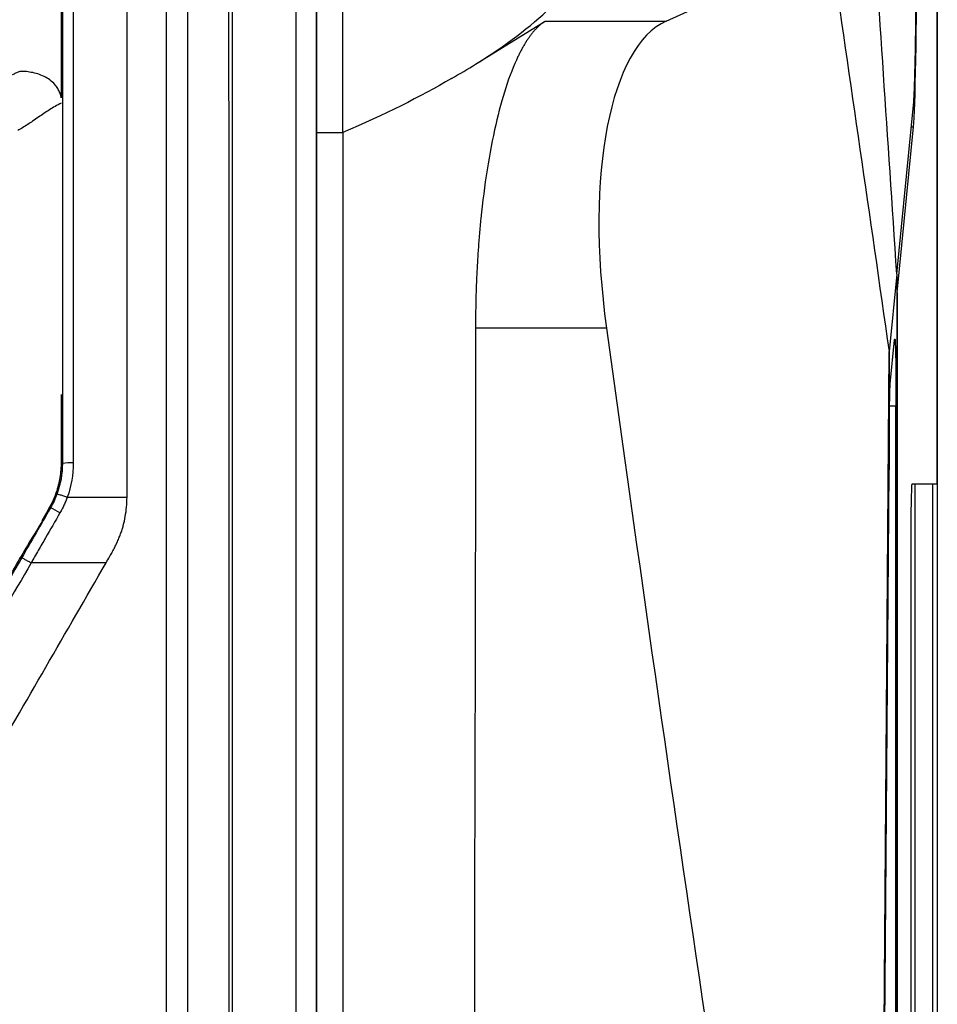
# Model space of a CAD drawing. Header units: millimetres. Extents: x -0.43 to 1.28, y -0.94 to 1.34.
# Tile 60 of 177: x 0.3262 to 0.3681, y 0.2367 to 0.2817. Entities that reach past the tile are written whole.
import ezdxf

# ---------------------------------------------------------------- set-up
doc = ezdxf.new("R2010")
doc.units = ezdxf.units.MM

msp = doc.modelspace()

# ---------------------------------------------------------------- linework, layer by layer
at = {"color": 7, "linetype": 'Continuous', "lineweight": 25}
for p, q in [((0.368109, 0.479964), (0.368109, -0.169036)), ((0.368092, 0.447942), (0.368092, 0.260464)), ((0.35574, 0.281592), (0.363236, 0.284991)), ((0.347039, 0.279618), (0.350224, 0.281592)), ((0.350224, 0.281592), (0.35574, 0.281592)), ((0.34594, 0.278968), (0.345942, 0.278969)), ((0.36626, 0.27005), (0.367022, 0.277751)), ((0.366277, 0.269209), (0.367025, 0.276766)), ((0.339791, 0.27651), (0.339783, 0.27651)), ((0.339791, 0.27651), (0.340991, 0.27651)), ((0.36626, 0.27005), (0.36591, 0.266515)), ((0.36626, 0.269209), (0.366277, 0.269209)), ((0.353014, 0.267582), (0.347039, 0.267582)), ((0.365963, 0.265036), (0.366162, 0.267049)), ((0.365494, 0.2097), (0.36591, 0.266515)), ((0.365908, 0.261118), (0.365923, 0.263231)), ((0.365533, 0.209853), (0.365908, 0.261118)), ((0.368092, 0.260464), (0.366949, 0.260464)), ((0.367895, 0.260461), (0.367092, 0.260447)), ((0.367092, 0.179482), (0.367092, 0.260447)), ((0.368092, 0.260464), (0.367895, 0.260461)), ((0.367895, 0.260461), (0.367895, 0.179468)), ((0.328413, 0.259871), (0.33114, 0.259871)), ((0.33114, 0.259871), (0.33114, 0.259872)), ((0.366896, 0.257464), (0.366896, 0.182464)), ((0.330181, 0.256871), (0.326761, 0.256871))]:
    msp.add_line(p, q, dxfattribs=at)
at = {"color": 250, "linetype": 'Continuous', "lineweight": 25}
for p, q in [((0.366925, 0.276766), (0.367025, 0.276766)), ((0.365933, 0.264041), (0.366224, 0.264041))]:
    msp.add_line(p, q, dxfattribs=at)
at = {"color": 7, "linetype": 'Continuous', "lineweight": 25}
for centre, radius, start, end in [((0.328565, 0.259163), 0.0022745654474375, 86.860189, 99.500104), ((0.326625, 0.256877), 0.0027051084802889, 57.470494, 67.811154)]:
    msp.add_arc(centre, radius, start, end, dxfattribs=at)
for centre, major_axis, ratio, start_param, end_param in [((0.366992, 0.287599), (0, 0.01100000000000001), 0.017455, 3.316125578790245, 4.537856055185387), ((0.359063, 0.266798), (-0.002795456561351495, 0.01496150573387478), 0.384173, 0.0941490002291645, 1.446803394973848), ((0.407799, 0.235308), (0, 2.379999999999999), 0.017455, 1.556198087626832, 1.631220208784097), ((0.407799, 0.235308), (0, 2.379), 0.017455, 1.55654559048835, 1.7288715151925), ((0.836967, 0.204808), (-0.2236365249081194, 1.196920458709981), 0.384173, 1.446803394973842, 1.473161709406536), ((0.404302, 0.218217), (-7.863183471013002e-08, 2.200000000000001), 0.017455, 1.548841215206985, 1.551294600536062)]:
    msp.add_ellipse(centre, major_axis=major_axis, ratio=ratio, start_param=start_param, end_param=end_param, dxfattribs=at)
for points, knots in [([(0.3409910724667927, 0.2765099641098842), (0.3409910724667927, 0.2936088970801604), (0.3409910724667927, 0.3106813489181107), (0.3409910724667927, 0.3446800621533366), (0.3409910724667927, 0.3616062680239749), (0.3409910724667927, 0.3784138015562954)], [0, 0, 0, 0, 0.5, 0.5, 1, 1, 1, 1]), ([(0.3359389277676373, 0.3772063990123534), (0.3359393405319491, 0.3463430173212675), (0.3359397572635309, 0.3151829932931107), (0.3359405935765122, 0.2526498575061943), (0.3359410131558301, 0.2212769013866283), (0.335941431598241, 0.189988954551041)], [0, 0, 0, 0, 0.5, 0.5, 1, 1, 1, 1]), ([(0.338835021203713, 0.377206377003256), (0.338835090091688, 0.3605685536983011), (0.3388351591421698, 0.3438446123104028), (0.3388352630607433, 0.3186743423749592), (0.338835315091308, 0.3060680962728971), (0.3388353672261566, 0.293438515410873), (0.3388354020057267, 0.2850145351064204), (0.3388354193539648, 0.2808002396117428), (0.3388354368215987, 0.2765846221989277)], [0, 0, 0, 0, 0.5, 0.5, 0.75, 0.875, 0.875, 1, 1, 1, 1]), ([(0.3397834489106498, 0.2765099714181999), (0.3397837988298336, 0.2849492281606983), (0.3397841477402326, 0.2933795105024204), (0.339784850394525, 0.31022213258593), (0.3397852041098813, 0.3186336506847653), (0.3397859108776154, 0.3354257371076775), (0.339786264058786, 0.3438095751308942), (0.3397869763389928, 0.3605385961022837), (0.3397873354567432, 0.3688840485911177), (0.3397876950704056, 0.377210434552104)], [0, 0, 0, 0, 0.25, 0.25, 0.5, 0.5, 0.75, 0.75, 1, 1, 1, 1]), ([(0.3329404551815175, 0.1994770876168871), (0.3329401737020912, 0.2205585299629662), (0.3329398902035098, 0.2416834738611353), (0.3329393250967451, 0.2838477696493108), (0.3329390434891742, 0.304887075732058), (0.3329387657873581, 0.325797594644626)], [0, 0, 0, 0, 0.5, 0.5, 1, 1, 1, 1]), ([(0.3357612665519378, 0.3257976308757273), (0.3357616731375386, 0.3248655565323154), (0.3357624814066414, 0.3230126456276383), (0.3357636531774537, 0.320248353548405), (0.3357647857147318, 0.3175165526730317), (0.3357658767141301, 0.3148171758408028), (0.3357669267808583, 0.3121503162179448), (0.3357679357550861, 0.3095160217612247), (0.3357689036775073, 0.306914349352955), (0.3357698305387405, 0.3043453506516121), (0.3357707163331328, 0.3018090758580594), (0.335771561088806, 0.2993055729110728), (0.3357723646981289, 0.2968348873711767), (0.3357731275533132, 0.2943970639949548), (0.3357744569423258, 0.2899607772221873), (0.3357762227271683, 0.2835092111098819), (0.3357782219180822, 0.2750245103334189), (0.3357798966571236, 0.2665272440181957), (0.3357810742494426, 0.2591143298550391), (0.3357818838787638, 0.2527906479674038), (0.3357824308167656, 0.2475598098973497), (0.3357828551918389, 0.2423278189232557), (0.335783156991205, 0.2370948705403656), (0.3357833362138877, 0.2318611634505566), (0.3357833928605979, 0.226626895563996), (0.335783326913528, 0.2213922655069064), (0.3357831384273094, 0.2161574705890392), (0.3357828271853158, 0.2109227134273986), (0.3357823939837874, 0.2056881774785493), (0.3357818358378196, 0.2004541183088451), (0.3357811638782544, 0.1952205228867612), (0.3357806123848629, 0.1917328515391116), (0.3357803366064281, 0.1899888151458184)], [0, 0, 0, 0, 0.0207272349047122, 0.0412045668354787, 0.0614321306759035, 0.0814100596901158, 0.1011384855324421, 0.1206175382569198, 0.139847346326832, 0.1588280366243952, 0.1775597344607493, 0.1960425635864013, 0.2142766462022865, 0.2322621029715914, 0.2499990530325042, 0.3124332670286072, 0.3749091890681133, 0.4374298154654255, 0.4999981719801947, 0.5384377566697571, 0.5768784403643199, 0.6153209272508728, 0.6537659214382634, 0.6922141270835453, 0.7306662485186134, 0.7691229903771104, 0.8075850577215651, 0.8460531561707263, 0.8845279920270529, 0.9230102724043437, 0.961500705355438, 1, 1, 1, 1]), ([(0.3339038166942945, 0.3255296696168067), (0.3339038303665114, 0.3240789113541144), (0.333903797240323, 0.3226307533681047), (0.3339037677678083, 0.3197308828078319), (0.3339037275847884, 0.3153793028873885), (0.3339036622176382, 0.3052138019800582), (0.3339036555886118, 0.2964823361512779), (0.3339037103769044, 0.2790006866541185), (0.3339038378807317, 0.2673212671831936), (0.3339045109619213, 0.2322523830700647), (0.3339053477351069, 0.2088322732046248), (0.333906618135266, 0.185489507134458)], [0, 0, 0, 0, 0.0312500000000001, 0.0312500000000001, 0.0625000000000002, 0.1250000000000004, 0.2500000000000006, 0.2500000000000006, 0.5000000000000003, 0.5000000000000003, 1, 1, 1, 1]), ([(0.3670222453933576, 0.2777510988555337), (0.3670241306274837, 0.277771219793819), (0.3670278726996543, 0.2778111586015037), (0.3670333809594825, 0.2778838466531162), (0.3670387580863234, 0.2779647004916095), (0.3670439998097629, 0.2780541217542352), (0.3670491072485, 0.2781513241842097), (0.3670540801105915, 0.2782558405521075), (0.3670589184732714, 0.2783671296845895), (0.3670636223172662, 0.2784846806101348), (0.3670681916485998, 0.2786079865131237), (0.3670726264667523, 0.2787365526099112), (0.367076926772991, 0.2788698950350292), (0.3670810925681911, 0.2790075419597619), (0.3670851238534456, 0.2791490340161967), (0.367089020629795, 0.2792939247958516), (0.3670927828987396, 0.2794417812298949), (0.3670964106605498, 0.2795921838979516), (0.3670999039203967, 0.2797447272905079), (0.3671032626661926, 0.2798990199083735), (0.3671064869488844, 0.2800546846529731), (0.3671095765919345, 0.280211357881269), (0.3671125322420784, 0.2803686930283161), (0.367117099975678, 0.2806241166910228), (0.3671230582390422, 0.2809888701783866), (0.3671300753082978, 0.2814779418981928), (0.367136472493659, 0.2819861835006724), (0.3671422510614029, 0.28251086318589), (0.367147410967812, 0.2830493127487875), (0.3671519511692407, 0.283598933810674), (0.3671558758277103, 0.2841571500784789), (0.3671591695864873, 0.2847216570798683), (0.3671618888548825, 0.2852895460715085), (0.3671631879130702, 0.2856723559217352), (0.3671638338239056, 0.2858626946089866)], [0, 0, 0, 0, 0.0269997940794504, 0.0535929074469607, 0.0797793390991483, 0.1055590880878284, 0.1309321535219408, 0.1558985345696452, 0.1804582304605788, 0.2046112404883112, 0.2283575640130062, 0.2516972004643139, 0.2746301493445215, 0.297156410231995, 0.3192759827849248, 0.3409888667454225, 0.36229506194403, 0.3831945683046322, 0.4036873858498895, 0.4237735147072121, 0.4434529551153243, 0.462725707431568, 0.4815917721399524, 0.5000511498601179, 0.5524465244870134, 0.6043083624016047, 0.6556366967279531, 0.7064315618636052, 0.7566929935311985, 0.806421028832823, 0.8556157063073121, 0.904277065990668, 0.9524051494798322, 1, 1, 1, 1]), ([(0.3632359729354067, 0.2849910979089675), (0.3636881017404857, 0.2819121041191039), (0.3641342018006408, 0.2788327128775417), (0.3650233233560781, 0.2726737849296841), (0.3654661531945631, 0.2695942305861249), (0.3659099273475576, 0.2665147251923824)], [0, 0, 0, 0, 0.5, 0.5, 1, 1, 1, 1]), ([(0.3502239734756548, 0.2815918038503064), (0.3501894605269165, 0.2815694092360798), (0.3501209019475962, 0.2815249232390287), (0.3500197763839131, 0.2814462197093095), (0.3499207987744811, 0.2813598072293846), (0.3498240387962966, 0.2812652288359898), (0.3497294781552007, 0.2811631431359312), (0.3496371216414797, 0.2810539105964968), (0.3495469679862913, 0.2809379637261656), (0.3494590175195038, 0.2808157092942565), (0.3493732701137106, 0.2806875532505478), (0.3492897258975, 0.280553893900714), (0.3492083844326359, 0.2804151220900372), (0.3491292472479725, 0.2802716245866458), (0.3490523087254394, 0.2801237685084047), (0.3488035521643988, 0.2796183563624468), (0.3484167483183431, 0.2786286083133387), (0.3479397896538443, 0.276881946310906), (0.3475549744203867, 0.2748691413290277), (0.3473321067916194, 0.2731283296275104), (0.3472169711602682, 0.2718852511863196), (0.3471622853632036, 0.2711791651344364), (0.3471175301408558, 0.2704662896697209), (0.3470826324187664, 0.2697484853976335), (0.3470578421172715, 0.2690275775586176), (0.3470422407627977, 0.268305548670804), (0.3470402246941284, 0.2678228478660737), (0.3470392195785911, 0.2675821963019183)], [0, 0, 0, 0, 0.0195829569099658, 0.0389007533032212, 0.0579534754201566, 0.0767412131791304, 0.095264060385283, 0.1135221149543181, 0.1315154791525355, 0.1492442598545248, 0.1667085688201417, 0.1839085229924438, 0.2008442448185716, 0.2175158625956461, 0.2339235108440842, 0.2500673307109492, 0.3787547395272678, 0.4997611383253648, 0.6271663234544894, 0.7495101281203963, 0.7859693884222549, 0.8221934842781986, 0.8581884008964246, 0.8939602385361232, 0.9295152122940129, 0.9648596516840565, 1, 1, 1, 1]), ([(0.3262430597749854, 0.2792975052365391), (0.3262179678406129, 0.2792845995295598), (0.3261931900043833, 0.2792737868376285), (0.3261435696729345, 0.279250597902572), (0.3260693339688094, 0.279215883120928), (0.3259957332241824, 0.2791813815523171), (0.3258495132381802, 0.2791126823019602), (0.3257533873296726, 0.2790672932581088), (0.3254696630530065, 0.2789323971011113), (0.3252864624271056, 0.2788441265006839), (0.3249295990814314, 0.2786735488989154), (0.324756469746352, 0.2785913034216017), (0.3244948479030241, 0.2784755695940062), (0.3244073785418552, 0.2784382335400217), (0.3242756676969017, 0.2783841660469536), (0.3242316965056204, 0.2783664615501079), (0.3241656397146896, 0.2783403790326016), (0.3241436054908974, 0.278331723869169), (0.3240994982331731, 0.2783147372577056), (0.3240774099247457, 0.2783067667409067), (0.324055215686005, 0.2782975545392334)], [0, 0, 0, 0, 0.0312500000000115, 0.0312500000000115, 0.062500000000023, 0.1250000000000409, 0.1250000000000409, 0.250000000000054, 0.250000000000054, 0.5000000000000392, 0.5000000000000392, 0.7500000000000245, 0.7500000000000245, 0.8750000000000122, 0.8750000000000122, 0.9374999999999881, 0.9374999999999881, 0.968749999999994, 0.968749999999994, 1, 1, 1, 1]), ([(0.3281393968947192, 0.2780838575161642), (0.3281326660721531, 0.2781178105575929), (0.3281192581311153, 0.2781854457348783), (0.3280889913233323, 0.2782841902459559), (0.3280515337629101, 0.2783798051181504), (0.3280063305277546, 0.2784717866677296), (0.3279537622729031, 0.2785598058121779), (0.3278565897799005, 0.2786959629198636), (0.3276875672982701, 0.2788679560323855), (0.3273450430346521, 0.2790948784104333), (0.3269495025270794, 0.2792280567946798), (0.3265847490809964, 0.2792821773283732), (0.3263824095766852, 0.2792965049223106), (0.3262806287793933, 0.2792972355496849), (0.3262430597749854, 0.2792975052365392)], [0, 0, 0, 0, 0.0424046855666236, 0.0844710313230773, 0.126311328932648, 0.168039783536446, 0.2097713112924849, 0.2516203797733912, 0.372512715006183, 0.5020419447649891, 0.7513840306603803, 0.8751625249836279, 0.9539203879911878, 1, 1, 1, 1]), ([(0.3281394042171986, 0.2778505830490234), (0.3280449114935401, 0.2777999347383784), (0.3278625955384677, 0.2777022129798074), (0.3275989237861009, 0.2775404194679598), (0.3273455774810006, 0.2773731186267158), (0.3270886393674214, 0.2771978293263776), (0.3268458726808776, 0.2770304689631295), (0.3266057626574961, 0.2768691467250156), (0.3263813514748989, 0.2767254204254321), (0.3262267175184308, 0.2766396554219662), (0.326153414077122, 0.2765989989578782)], [0, 0, 0, 0, 0.1295607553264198, 0.2499768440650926, 0.3730261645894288, 0.499640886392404, 0.6364054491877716, 0.7502603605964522, 0.8816121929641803, 0.9999999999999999, 0.9999999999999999, 0.9999999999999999, 0.9999999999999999]), ([(0.3388354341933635, 0.2765846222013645), (0.3388354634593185, 0.2693908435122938), (0.3388354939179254, 0.2621939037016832), (0.3388355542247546, 0.2477937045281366), (0.3388355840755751, 0.2405898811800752), (0.3388356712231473, 0.2189812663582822), (0.3388357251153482, 0.2045749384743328), (0.3388357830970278, 0.1901844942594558)], [0, 0, 0, 0, 0.2500000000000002, 0.2500000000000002, 0.5000000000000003, 0.5000000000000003, 1, 1, 1, 1]), ([(0.3388390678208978, 0.2765845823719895), (0.3388390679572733, 0.2693907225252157), (0.3388390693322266, 0.2621937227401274), (0.3388390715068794, 0.2477934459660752), (0.3388390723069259, 0.2405896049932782), (0.3388390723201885, 0.218981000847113), (0.3388390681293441, 0.2045747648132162), (0.3388390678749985, 0.1901844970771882)], [0, 0, 0, 0, 0.25, 0.25, 0.5, 0.5, 1, 1, 1, 1]), ([(0.3397797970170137, 0.1881731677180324), (0.3397804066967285, 0.2028848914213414), (0.3397810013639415, 0.2176140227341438), (0.3397822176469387, 0.2470749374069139), (0.339782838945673, 0.2617990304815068), (0.3397834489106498, 0.276509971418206)], [0, 0, 0, 0, 0.5, 0.5, 1, 1, 1, 1]), ([(0.3409910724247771, 0.2765099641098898), (0.340991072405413, 0.2530364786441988), (0.3409910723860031, 0.229501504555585), (0.340991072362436, 0.2009249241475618), (0.3409910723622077, 0.195942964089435), (0.3409910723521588, 0.1900299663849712), (0.3409910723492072, 0.1891016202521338), (0.3409910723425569, 0.1881731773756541)], [0.7060925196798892, 0.7060925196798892, 0.7060925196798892, 0.7060925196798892, 0.9411623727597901, 0.9411623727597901, 0.9907633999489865, 0.9907633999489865, 1, 1, 1, 1]), ([(0.3661620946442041, 0.267048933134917), (0.366165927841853, 0.2670876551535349), (0.3661697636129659, 0.2671013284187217), (0.3661774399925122, 0.2670815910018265), (0.3661813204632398, 0.2670471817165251), (0.366188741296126, 0.2669318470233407), (0.3661923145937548, 0.2668513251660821), (0.3661991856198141, 0.2666443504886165), (0.3662023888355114, 0.2665204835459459), (0.366208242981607, 0.2662359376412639), (0.3662109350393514, 0.2660724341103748), (0.3662155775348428, 0.2657205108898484), (0.3662175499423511, 0.2655318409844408), (0.3662223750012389, 0.2649260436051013), (0.3662240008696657, 0.264486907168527), (0.3662239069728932, 0.2640409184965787)], [0, 0, 0, 0, 0.1250000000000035, 0.1250000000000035, 0.2500000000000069, 0.2500000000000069, 0.3750000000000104, 0.3750000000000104, 0.5000000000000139, 0.5000000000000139, 0.6250000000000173, 0.6250000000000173, 0.7500000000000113, 0.7500000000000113, 1, 1, 1, 1]), ([(0.3659234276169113, 0.2632309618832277), (0.3659251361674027, 0.2634645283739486), (0.3659273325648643, 0.2636822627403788), (0.3659326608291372, 0.2640860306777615), (0.3659357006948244, 0.2642651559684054), (0.365942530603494, 0.2645779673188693), (0.3659463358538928, 0.2647108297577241), (0.3659542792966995, 0.2649165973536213), (0.3659585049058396, 0.2649923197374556), (0.3659628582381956, 0.2650362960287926)], [0, 0, 0, 0, 0.25, 0.25, 0.5, 0.5, 0.75, 0.75, 1, 1, 1, 1]), ([(0.3281395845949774, 0.2645493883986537), (0.3281395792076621, 0.2644857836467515), (0.3281395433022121, 0.2640618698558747), (0.3281410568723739, 0.2632551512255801), (0.3281349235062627, 0.2622678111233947), (0.3281501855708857, 0.2613982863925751), (0.3280808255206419, 0.2606790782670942), (0.3277471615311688, 0.2594472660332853), (0.3267280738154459, 0.2579646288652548), (0.3256590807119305, 0.2560212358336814), (0.3242195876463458, 0.2535554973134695), (0.3229661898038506, 0.251373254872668), (0.3218493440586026, 0.2494397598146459), (0.3212451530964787, 0.248393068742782), (0.3206502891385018, 0.2473627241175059), (0.3200659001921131, 0.2463504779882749), (0.3196797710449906, 0.2456816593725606), (0.3194887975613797, 0.2453508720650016)], [0, 0, 0, 0, 0.0088989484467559, 0.0593098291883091, 0.112857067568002, 0.1470378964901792, 0.1809105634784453, 0.2135850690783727, 0.3243865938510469, 0.4284997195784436, 0.5246225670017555, 0.7231930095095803, 0.7803724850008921, 0.8366717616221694, 0.8920908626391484, 0.9466298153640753, 1, 1, 1, 1]), ([(0.3662889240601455, 0.0990954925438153), (0.3662614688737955, 0.1265553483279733), (0.3662423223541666, 0.1540370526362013), (0.366220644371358, 0.2090313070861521), (0.3662181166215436, 0.2365380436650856), (0.3662239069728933, 0.2640409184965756)], [0, 0, 0, 0, 0.5000000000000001, 0.5000000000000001, 1, 1, 1, 1]), ([(0.3281396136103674, 0.2623804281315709), (0.3281396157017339, 0.2622240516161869), (0.3281396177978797, 0.2620673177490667), (0.328139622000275, 0.261753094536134), (0.3281418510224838, 0.2615953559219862), (0.3281288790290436, 0.2611230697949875), (0.3280575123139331, 0.2604968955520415), (0.3278566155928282, 0.2599038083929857), (0.3276493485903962, 0.2594811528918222), (0.3275681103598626, 0.2593450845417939), (0.3274103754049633, 0.2590718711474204), (0.3273316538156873, 0.2589355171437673), (0.3272530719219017, 0.2587994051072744)], [0, 0, 0, 0, 0.1250000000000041, 0.1250000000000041, 0.2500000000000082, 0.2500000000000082, 0.5000000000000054, 0.7500000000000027, 0.7500000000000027, 0.8750000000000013, 0.8750000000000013, 1, 1, 1, 1]), ([(0.3669486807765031, 0.2604641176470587), (0.3669418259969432, 0.2604641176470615), (0.3669349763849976, 0.2603860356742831), (0.3669223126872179, 0.2600854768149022), (0.3669165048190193, 0.2598631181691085), (0.3669068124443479, 0.2593077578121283), (0.3669029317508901, 0.258974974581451), (0.3668976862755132, 0.2582493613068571), (0.3668963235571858, 0.2578568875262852), (0.3668963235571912, 0.2574641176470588)], [4.71238898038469, 4.71238898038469, 4.71238898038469, 4.71238898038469, 5.105088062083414, 5.105088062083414, 5.497787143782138, 5.497787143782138, 5.890486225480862, 5.890486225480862, 6.283185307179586, 6.283185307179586, 6.283185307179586, 6.283185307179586]), ([(0.3279433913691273, 0.2600161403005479), (0.3279443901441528, 0.2600188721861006), (0.3279553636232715, 0.2600181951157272), (0.3280022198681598, 0.260007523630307), (0.3280382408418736, 0.2599974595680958), (0.3281295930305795, 0.2599692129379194), (0.3281846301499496, 0.2599511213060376), (0.3282990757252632, 0.2599119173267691), (0.3283581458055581, 0.2598909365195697), (0.328412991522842, 0.2598709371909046)], [0, 0, 0, 0, 0.25, 0.25, 0.5, 0.5, 0.75, 0.75, 1, 1, 1, 1]), ([(0.328412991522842, 0.2598709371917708), (0.3283897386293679, 0.2598096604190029), (0.3283432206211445, 0.2596870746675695), (0.3282633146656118, 0.2595071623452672), (0.328176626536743, 0.2593300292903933), (0.3281122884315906, 0.2592152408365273), (0.3280800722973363, 0.2591577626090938)], [0, 0, 0, 0, 0.2495081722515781, 0.499147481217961, 0.7492072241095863, 1, 1, 1, 1]), ([(0.3304685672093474, 0.2573688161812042), (0.3305061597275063, 0.257439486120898), (0.3305800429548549, 0.2575783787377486), (0.3306798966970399, 0.2577875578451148), (0.3307692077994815, 0.2579921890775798), (0.3308473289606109, 0.2581921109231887), (0.3309144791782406, 0.2583867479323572), (0.3309923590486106, 0.2586491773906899), (0.3310670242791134, 0.2589916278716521), (0.3311247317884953, 0.2594238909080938), (0.3311345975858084, 0.2597199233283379), (0.3311396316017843, 0.2598709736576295)], [0, 0, 0, 0, 0.091662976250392, 0.1801517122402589, 0.2653889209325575, 0.3473399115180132, 0.4259383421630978, 0.5011665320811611, 0.6608053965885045, 0.8269261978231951, 1, 1, 1, 1]), ([(0.3280800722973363, 0.2591577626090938), (0.3278602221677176, 0.2587766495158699), (0.3275304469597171, 0.2582049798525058), (0.327090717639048, 0.2574427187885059), (0.3268709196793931, 0.2570615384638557), (0.326761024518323, 0.256870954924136)], [0, 0, 0, 0, 0.5000086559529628, 0.7500130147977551, 1, 1, 1, 1]), ([(0.32632798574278, 0.2570970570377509), (0.3255138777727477, 0.2556869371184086), (0.3246997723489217, 0.2542768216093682), (0.3230714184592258, 0.2514563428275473), (0.322257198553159, 0.2500460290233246), (0.3198144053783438, 0.24581485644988), (0.3181857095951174, 0.2429937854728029), (0.3165568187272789, 0.2401723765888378)], [0, 0, 0, 0, 0.2499999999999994, 0.2499999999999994, 0.4999999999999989, 0.4999999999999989, 1, 1, 1, 1]), ([(0.3267610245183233, 0.2568709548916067), (0.3267105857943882, 0.2569000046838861), (0.3266562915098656, 0.2569307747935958), (0.326551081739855, 0.2569891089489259), (0.3265004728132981, 0.2570164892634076), (0.3264163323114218, 0.2570604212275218), (0.3263830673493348, 0.2570768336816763), (0.3263395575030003, 0.257096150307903), (0.3263291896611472, 0.2570991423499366), (0.32632798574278, 0.257097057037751)], [0, 0, 0, 0, 0.25, 0.25, 0.5, 0.5, 0.75, 0.75, 1, 1, 1, 1]), ([(0.3267610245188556, 0.2568709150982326), (0.3259467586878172, 0.255459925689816), (0.3251324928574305, 0.2540488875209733), (0.3235039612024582, 0.2512263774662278), (0.3226896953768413, 0.2498149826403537), (0.3202468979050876, 0.2455804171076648), (0.3186183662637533, 0.2427568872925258), (0.3169898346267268, 0.2399330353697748)], [0, 0, 0, 0, 0.25, 0.25, 0.5, 0.5, 1, 1, 1, 1]), ([(0.3191994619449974, 0.2378495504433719), (0.3201146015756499, 0.2394351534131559), (0.3210297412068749, 0.2410207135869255), (0.3228600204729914, 0.2441915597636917), (0.3237751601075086, 0.2457768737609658), (0.3256054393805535, 0.2489472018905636), (0.3265205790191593, 0.2505322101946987), (0.3283508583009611, 0.2537018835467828), (0.3292659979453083, 0.2552864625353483), (0.3301811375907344, 0.2568709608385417)], [0, 0, 0, 0, 0.25, 0.25, 0.5, 0.5, 0.75, 0.75, 1, 1, 1, 1])]:
    msp.add_open_spline(points, degree=3, knots=knots, dxfattribs=at)
for points in [[(0.3388390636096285, 0.3772104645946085), (0.338839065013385, 0.3439334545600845), (0.3388390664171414, 0.3103120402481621), (0.3388390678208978, 0.2765845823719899)], [(0.3397910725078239, 0.3772138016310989), (0.3397910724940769, 0.360545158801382), (0.3397910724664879, 0.3270922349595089), (0.339791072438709, 0.2934092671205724), (0.339791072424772, 0.2765099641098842)], [(0.3281387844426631, 0.3242975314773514), (0.3281389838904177, 0.3093964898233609), (0.3281391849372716, 0.294375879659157), (0.3281393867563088, 0.2792975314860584)], [(0.3281890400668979, 0.3052656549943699), (0.3281892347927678, 0.290705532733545), (0.328189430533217, 0.2760695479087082), (0.3281896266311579, 0.2614068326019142)], [(0.3286890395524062, 0.3053314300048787), (0.328689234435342, 0.2907595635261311), (0.3286894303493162, 0.2761106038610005), (0.3286896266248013, 0.2614346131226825)], [(0.3311396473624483, 0.259872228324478), (0.3311394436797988, 0.2750710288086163), (0.331139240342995, 0.2902425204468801), (0.3311390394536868, 0.3053314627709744)], [(0.366259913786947, 0.2700502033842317), (0.3658379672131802, 0.2764127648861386), (0.3654718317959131, 0.2819337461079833), (0.3650499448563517, 0.2882954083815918)], [(0.3470392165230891, 0.2796184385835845), (0.3484159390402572, 0.2804714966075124), (0.3495566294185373, 0.2813350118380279), (0.3504568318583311, 0.2822063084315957)], [(0.3459416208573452, 0.2789688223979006), (0.3463227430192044, 0.2791846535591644), (0.3466886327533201, 0.2794012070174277), (0.3470392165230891, 0.2796184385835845)], [(0.3281393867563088, 0.2792975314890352), (0.3281393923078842, 0.2788930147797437), (0.3281393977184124, 0.2784884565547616), (0.3281394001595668, 0.2780838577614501)], [(0.3459398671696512, 0.2789677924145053), (0.3445237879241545, 0.2781362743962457), (0.3428734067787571, 0.2773165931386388), (0.3409910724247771, 0.2765099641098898)], [(0.3388390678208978, 0.2765845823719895), (0.3388378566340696, 0.2765846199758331), (0.3388366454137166, 0.2765846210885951), (0.3388354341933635, 0.2765846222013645)], [(0.3397910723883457, 0.2765099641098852), (0.3397910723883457, 0.2470630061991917), (0.3397910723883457, 0.2175379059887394), (0.3397910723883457, 0.188173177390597)], [(0.3470392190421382, 0.2675821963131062), (0.3470375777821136, 0.2588769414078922), (0.3470230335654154, 0.2501677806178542), (0.3469915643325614, 0.2414547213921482)], [(0.3286896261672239, 0.2614346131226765), (0.328689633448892, 0.2608970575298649), (0.3285974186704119, 0.2603758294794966), (0.328412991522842, 0.2598709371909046)], [(0.3281896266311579, 0.2614068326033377), (0.3281896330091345, 0.2609299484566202), (0.3281075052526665, 0.2604649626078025), (0.3279433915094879, 0.2600161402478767)], [(0.3279433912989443, 0.2600161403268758), (0.3278635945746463, 0.2597978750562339), (0.3277651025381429, 0.2595862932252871), (0.327647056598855, 0.2593818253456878)], [(0.3276470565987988, 0.2593818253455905), (0.3272073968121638, 0.2586202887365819), (0.3267677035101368, 0.2578586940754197), (0.32632798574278, 0.257097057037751)], [(0.3301811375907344, 0.2568709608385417), (0.330300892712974, 0.2570783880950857), (0.3303967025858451, 0.2572443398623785), (0.3304685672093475, 0.2573688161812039)], [(0.3469910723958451, 0.2414547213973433), (0.3469910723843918, 0.2275650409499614), (0.3469910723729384, 0.2136679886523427), (0.346991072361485, 0.1997719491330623)]]:
    msp.add_open_spline(points, degree=3, dxfattribs=at)

doc.saveas('drawing.dxf')
